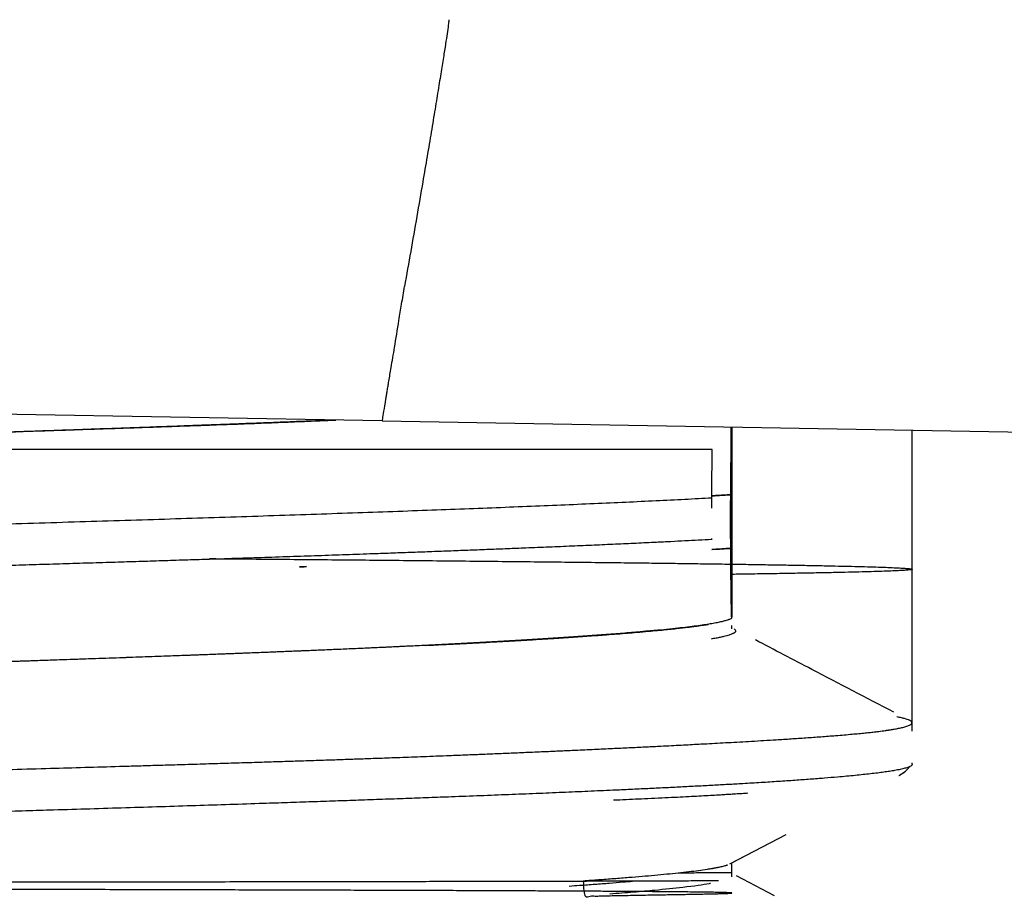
# Model space of a CAD drawing. Header units: millimetres. Extents: x 8 to 730, y 12 to 365.
# Tile 8 of 48: x 58.16 to 65.46, y 307.51 to 314.02. Entities that reach past the tile are written whole.
import ezdxf

# ---------------------------------------------------------------- set-up
doc = ezdxf.new("R2010")
doc.units = ezdxf.units.MM

msp = doc.modelspace()

# ---------------------------------------------------------------- linework, layer by layer
at = {"color": 7, "linetype": 'Continuous', "lineweight": 30}
for p, q in [((60.8457, 311.0434), (54.1319, 311.1606)), ((60.8457, 311.0434), (68.6403, 310.9073)), ((63.4381, 310.9981), (63.4381, 309.5894)), ((63.4381, 310.998), (63.4381, 309.5894)), ((64.7763, 309.9433), (64.7763, 310.9748)), ((63.2918, 310.8323), (63.292, 310.8323)), ((63.2896, 310.3975), (63.2896, 310.4709)), ((63.2896, 310.1637), (63.2896, 310.1715)), ((63.2897, 310.1604), (63.2896, 310.1638)), ((60.2825, 309.9631), (60.2313, 309.9614)), ((64.7763, 308.7436), (64.7763, 309.9433)), ((63.4344, 309.6731), (63.4343, 309.6747)), ((63.4222, 309.5741), (63.4373, 309.582)), ((63.4222, 309.5741), (63.4374, 309.582)), ((63.4381, 309.5015), (63.4381, 309.5253)), ((63.4381, 309.5015), (63.4381, 309.5253)), ((63.4381, 309.5095), (63.441, 309.5085)), ((64.7763, 308.4978), (64.7763, 308.5087)), ((64.7454, 308.4738), (64.7607, 308.4818)), ((64.6758, 308.4134), (64.678, 308.4145)), ((64.6758, 308.4134), (64.678, 308.4145)), ((63.4225, 307.7601), (63.8406, 307.9781)), ((63.4327, 307.7654), (63.8406, 307.9781)), ((63.4381, 307.7511), (63.4381, 307.7682)), ((63.4381, 307.6639), (63.4381, 307.7682)), ((63.3969, 307.7506), (63.4051, 307.7507)), ((63.7546, 307.5224), (63.4723, 307.6696))]:
    msp.add_line(p, q, dxfattribs=at)
for points, knots in [([(61.3381, 314.0174), (61.3386, 314.0171), (61.3395, 314.0165), (61.3373, 313.9933), (61.3299, 313.9399), (61.3182, 313.8617), (61.3036, 313.7676), (61.2851, 313.6507), (61.2629, 313.5132), (61.2374, 313.3577), (61.2091, 313.1874), (61.1785, 313.006), (61.1428, 312.7964), (61.1019, 312.5595), (61.0564, 312.2993), (61.026, 312.1266), (61.0108, 312.0407)], [0, 0, 0, 0, 0.08058, 0.16188, 0.244358, 0.307209, 0.370896, 0.435258, 0.499998, 0.564739, 0.629102, 0.692789, 0.755642, 0.838121, 0.919421, 1, 1, 1, 1]), ([(60.8457, 311.0434), (60.8463, 311.0467), (60.8475, 311.0536), (60.8569, 311.1097), (60.8681, 311.1779), (60.8776, 311.2352), (60.8827, 311.2667), (60.8883, 311.3005), (60.8975, 311.3558), (60.9131, 311.4476), (60.9381, 311.5969), (60.9644, 311.7579), (60.9895, 311.9117), (61.0035, 311.9966), (61.0108, 312.0407)], [0, 0, 0, 0, 0.117826, 0.240275, 0.367426, 0.40001, 0.432895, 0.466082, 0.499572, 0.586523, 0.698883, 0.836617, 0.915127, 1, 1, 1, 1]), ([(54.1788, 310.8323), (54.2189, 310.8337), (54.3266, 310.8372), (54.4991, 310.8429), (54.6933, 310.8494), (54.8847, 310.8557), (55.0724, 310.8619), (55.2559, 310.868), (55.4288, 310.8737), (55.591, 310.8791), (55.7403, 310.8841), (55.8769, 310.8887), (56.0014, 310.8928), (56.1164, 310.8967), (56.2221, 310.9003), (56.3186, 310.9035), (56.4087, 310.9065), (56.4917, 310.9093), (56.567, 310.9119), (56.6253, 310.9138), (56.6689, 310.9153), (56.6934, 310.9161), (56.7078, 310.9166), (56.7139, 310.9168), (56.7197, 310.917), (56.7252, 310.9172), (56.7305, 310.9174), (56.7356, 310.9175), (56.7787, 310.919), (56.8635, 310.9218), (56.9934, 310.9261), (57.134, 310.9308), (57.2849, 310.9358), (57.4449, 310.9411), (57.6136, 310.9467), (57.7906, 310.9526), (57.9765, 310.9589), (58.1569, 310.965), (58.3308, 310.971), (58.497, 310.9767), (58.6679, 310.9827), (58.8431, 310.9888), (59.0287, 310.9954), (59.2243, 311.0025), (59.3772, 311.0081), (59.4813, 311.012), (59.5359, 311.014), (59.5907, 311.016), (59.6458, 311.0181), (59.701, 311.0202), (59.808, 311.0243), (59.9631, 311.0302), (60.161, 311.0381), (60.3248, 311.0447), (60.4209, 311.0487), (60.4559, 311.0502)], [0, 0, 0, 0, 0.0175246, 0.0470686, 0.075371, 0.102432, 0.1307652, 0.1575961, 0.1829249, 0.2067515, 0.229076, 0.2488317, 0.2672404, 0.284302, 0.3000164, 0.3143837, 0.327404, 0.3403873, 0.3516808, 0.3612844, 0.3666971, 0.3713737, 0.3723224, 0.373234, 0.3741085, 0.3749459, 0.3757462, 0.3765094, 0.3772355, 0.395259, 0.4149907, 0.4364304, 0.4595782, 0.4844341, 0.5105087, 0.5382309, 0.5676008, 0.5986182, 0.6246186, 0.6516734, 0.6797827, 0.7089465, 0.7391648, 0.7736225, 0.8093562, 0.8189261, 0.8285835, 0.8383285, 0.848161, 0.858081, 0.8680886, 0.9061475, 0.9432318, 0.9793413, 1, 1, 1, 1]), ([(54.2021, 310.8323), (54.2182, 310.8329), (54.319, 310.8362), (54.5053, 310.8425), (54.7609, 310.8511), (55.0167, 310.8598), (55.2516, 310.8678), (55.4656, 310.875), (55.6588, 310.8816), (55.8515, 310.8881), (56.0413, 310.8944), (56.228, 310.9006), (56.4117, 310.9067), (56.5946, 310.9128), (56.798, 310.9195), (57.0211, 310.9269), (57.2634, 310.9349), (57.5039, 310.9428), (57.7425, 310.9507), (57.979, 310.9585), (58.194, 310.9656), (58.388, 310.9721), (58.5618, 310.978), (58.7337, 310.9838), (58.9017, 310.9895), (59.0655, 310.9951), (59.2254, 311.0007), (59.3832, 311.0062), (59.5572, 311.0124), (59.7462, 311.0193), (59.9489, 311.0269), (60.1476, 311.0347), (60.3318, 311.0422), (60.4476, 311.0472), (60.5002, 311.0494)], [0, 0, 0, 0, 0.006978, 0.04384, 0.080965, 0.118098, 0.155223, 0.183449, 0.211675, 0.239953, 0.268231, 0.295471, 0.32271, 0.349996, 0.377282, 0.414148, 0.451022, 0.487888, 0.525018, 0.562155, 0.599285, 0.627515, 0.655745, 0.684028, 0.71231, 0.739545, 0.76678, 0.794062, 0.821344, 0.858204, 0.895072, 0.931933, 0.969057, 1, 1, 1, 1]), ([(63.4303, 310.4968), (63.4305, 310.5325), (63.4309, 310.6033), (63.4315, 310.7014), (63.4321, 310.7922), (63.4326, 310.8653), (63.4331, 310.9232), (63.4334, 310.9644), (63.4336, 310.9884), (63.4337, 310.9982)], [0, 0, 0, 0, 0.18288, 0.362533, 0.538998, 0.712318, 0.819673, 0.925815, 1, 1, 1, 1]), ([(63.4304, 310.5816), (63.4305, 310.5888), (63.4307, 310.6311), (63.4313, 310.7025), (63.4319, 310.7766), (63.4324, 310.8283), (63.4327, 310.8612), (63.433, 310.8928), (63.4333, 310.9234), (63.4335, 310.9526), (63.4337, 310.978), (63.4339, 310.9924), (63.4339, 310.9982)], [0, 0, 0, 0, 0.0432, 0.256043, 0.465391, 0.546756, 0.627661, 0.708128, 0.788183, 0.86785, 0.94715, 1, 1, 1, 1]), ([(63.4303, 310.4968), (63.4305, 310.5373), (63.431, 310.6174), (63.4317, 310.7271), (63.4322, 310.8101), (63.4327, 310.8704), (63.433, 310.9077), (63.4331, 310.9297), (63.4332, 310.9385)], [0, 0, 0, 0, 0.243074, 0.480893, 0.713524, 0.821416, 0.92818, 1, 1, 1, 1]), ([(63.2918, 310.8323), (63.2412, 310.8323), (63.1403, 310.8323), (62.9773, 310.8323), (62.8063, 310.8323), (62.6265, 310.8323), (62.4391, 310.8323), (62.2443, 310.8323), (62.0423, 310.8323), (61.832, 310.8323), (61.6122, 310.8323), (61.3839, 310.8323), (61.1475, 310.8323), (60.905, 310.8323), (60.6563, 310.8323), (60.4029, 310.8323), (60.145, 310.8323), (59.8828, 310.8323), (59.6145, 310.8323), (59.3389, 310.8323), (59.0562, 310.8323), (58.7666, 310.8323), (58.4722, 310.8323), (58.1731, 310.8323), (57.8716, 310.8323), (57.5686, 310.8323), (57.2647, 310.8323), (56.9581, 310.8323), (56.6453, 310.8323), (56.3273, 310.8323), (56.005, 310.8323), (55.6829, 310.8323), (55.3611, 310.8323), (55.0415, 310.8323), (54.7241, 310.8323), (54.409, 310.8323), (54.094, 310.8323), (53.8847, 310.8323), (53.78, 310.8323)], [0, 0, 0, 0, 0.028186, 0.056263, 0.084262, 0.112212, 0.140146, 0.167596, 0.19509, 0.222657, 0.250326, 0.278498, 0.306523, 0.334432, 0.362257, 0.390029, 0.417285, 0.444551, 0.471858, 0.499235, 0.52715, 0.555058, 0.582992, 0.610983, 0.639037, 0.666542, 0.694014, 0.721485, 0.748984, 0.777489, 0.805815, 0.833997, 0.862068, 0.890065, 0.917523, 0.944976, 0.972457, 1, 1, 1, 1]), ([(63.2896, 310.4709), (63.2898, 310.5042), (63.2902, 310.5701), (63.2907, 310.6631), (63.2913, 310.751), (63.2916, 310.8054), (63.2918, 310.8323)], [0, 0, 0, 0, 0.256864, 0.509129, 0.756828, 1, 1, 1, 1]), ([(63.2896, 310.4709), (63.2234, 310.4674), (63.0908, 310.4604), (62.8772, 310.4498), (62.6531, 310.4393), (62.4177, 310.4287), (62.1732, 310.4182), (61.92, 310.4078), (61.6586, 310.3974), (61.3879, 310.3871), (61.1065, 310.3766), (60.8146, 310.3661), (60.5123, 310.3556), (60.2019, 310.345), (59.8837, 310.3344), (59.5601, 310.3239), (59.2317, 310.3135), (58.899, 310.3031), (58.5605, 310.2927), (58.2146, 310.2823), (57.8615, 310.2717), (57.5016, 310.2612), (57.1376, 310.2506), (56.7699, 310.24), (56.4012, 310.2295), (56.032, 310.219), (55.6629, 310.2087), (55.2924, 310.198), (54.9171, 310.1886), (54.5441, 310.1738), (54.1489, 310.1791), (53.8272, 310.1093), (53.3933, 310.263), (53.3988, 310.099), (53.3996, 310.0726)], [0, 0, 0, 0, 0.0322812, 0.0645624, 0.0968436, 0.1291248, 0.161406, 0.1931109, 0.2248157, 0.2565205, 0.2882254, 0.3205066, 0.3527879, 0.3850691, 0.4173504, 0.4496316, 0.4813365, 0.5130414, 0.5447462, 0.5764511, 0.6087324, 0.6410137, 0.673295, 0.7055763, 0.7378576, 0.7695625, 0.8012674, 0.8329723, 0.8646773, 0.8969586, 0.9292399, 0.9615212, 0.9938026, 1, 1, 1, 1]), ([(63.2891, 310.4877), (63.2958, 310.4881), (63.3243, 310.4897), (63.3714, 310.4924), (63.4111, 310.4949), (63.4299, 310.496)], [0, 0, 0, 0, 0.137089, 0.5904573, 1, 1, 1, 1]), ([(63.43, 310.4961), (63.4118, 310.495), (63.3743, 310.4927), (63.3273, 310.4899), (63.2981, 310.4883), (63.2893, 310.4878)], [0, 0, 0, 0, 0.394542, 0.816481, 1, 1, 1, 1]), ([(63.2894, 310.488), (63.3042, 310.4888), (63.3364, 310.4907), (63.3832, 310.4934), (63.415, 310.4953), (63.43, 310.4962)], [0, 0, 0, 0, 0.30911, 0.672306, 1, 1, 1, 1]), ([(63.4277, 310.1682), (63.4277, 310.1754), (63.4275, 310.1911), (63.4279, 310.2218), (63.4283, 310.2521), (63.4284, 310.2765), (63.4284, 310.3003), (63.4282, 310.3307), (63.428, 310.3561), (63.4278, 310.373), (63.4277, 310.3825), (63.4277, 310.3919), (63.4276, 310.4012), (63.4277, 310.4104), (63.4277, 310.4193), (63.4278, 310.4299), (63.4285, 310.4433), (63.4294, 310.4603), (63.4299, 310.4798), (63.4299, 310.4903), (63.43, 310.4961)], [0, 0, 0, 0, 0.076682, 0.165355, 0.24348, 0.280192, 0.31628, 0.387154, 0.465387, 0.489733, 0.515067, 0.54144, 0.568895, 0.597462, 0.627169, 0.658032, 0.709475, 0.784468, 0.881916, 1, 1, 1, 1]), ([(63.4303, 310.0976), (63.4302, 310.1005), (63.4302, 310.1062), (63.4301, 310.1169), (63.4301, 310.1291), (63.43, 310.1428), (63.43, 310.1614), (63.4299, 310.1858), (63.4299, 310.2189), (63.4299, 310.2556), (63.4299, 310.2939), (63.4299, 310.3317), (63.4299, 310.3604), (63.4299, 310.3821), (63.4299, 310.3986), (63.43, 310.4146), (63.43, 310.4401), (63.4301, 310.4712), (63.4302, 310.4879), (63.4303, 310.4968)], [0, 0, 0, 0, 0.055063, 0.107396, 0.157193, 0.20468, 0.250116, 0.323354, 0.386795, 0.444196, 0.500536, 0.553747, 0.610538, 0.641749, 0.675377, 0.711754, 0.751143, 0.866908, 1, 1, 1, 1]), ([(63.4303, 310.0976), (63.4302, 310.0997), (63.4302, 310.1037), (63.4302, 310.1109), (63.4301, 310.1188), (63.4301, 310.1275), (63.4301, 310.137), (63.43, 310.1473), (63.43, 310.1631), (63.4299, 310.1858), (63.4299, 310.2189), (63.4299, 310.2498), (63.4299, 310.2752), (63.4299, 310.3002), (63.4299, 310.3317), (63.4299, 310.3591), (63.4299, 310.3786), (63.4299, 310.3918), (63.43, 310.4048), (63.43, 310.4176), (63.43, 310.4357), (63.4301, 310.4572), (63.4302, 310.4796), (63.4302, 310.4909), (63.4303, 310.4968)], [0, 0, 0, 0, 0.0396049, 0.0777917, 0.1146265, 0.1501832, 0.1845436, 0.2177988, 0.2500488, 0.323261, 0.3866793, 0.4440595, 0.4720995, 0.500546, 0.5537378, 0.6105087, 0.6352927, 0.6615746, 0.6895367, 0.7193306, 0.7510816, 0.8265346, 0.9091891, 1, 1, 1, 1]), ([(63.2896, 310.1638), (63.257, 310.162), (63.1918, 310.1585), (63.0901, 310.1532), (62.9858, 310.1479), (62.8662, 310.1421), (62.7301, 310.1356), (62.5763, 310.1285), (62.4173, 310.1214), (62.2531, 310.1144), (62.084, 310.1073), (61.9242, 310.1008), (61.7751, 310.0948), (61.6377, 310.0894), (61.4978, 310.084), (61.3566, 310.0787), (61.2145, 310.0733), (61.0713, 310.0681), (60.9259, 310.0628), (60.7613, 310.0569), (60.5765, 310.0504), (60.3706, 310.0433), (60.1609, 310.0362), (59.9472, 310.0291), (59.7298, 310.0221), (59.527, 310.0156), (59.3397, 310.0096), (59.1687, 310.0042), (58.9959, 309.9988), (58.8149, 309.9932), (58.6256, 309.9874), (58.4278, 309.9814), (58.2282, 309.9753), (58.0032, 309.9686), (57.7523, 309.9611), (57.475, 309.953), (57.1945, 309.9448), (56.9112, 309.9367), (56.6251, 309.9286), (56.3602, 309.9211), (56.1172, 309.9142), (55.8964, 309.908), (55.6747, 309.9018), (55.455, 309.8956), (55.2375, 309.8895), (55.0223, 309.8834), (54.8067, 309.8774), (54.5654, 309.8707), (54.2988, 309.8632), (54.0069, 309.8551), (53.7146, 309.8469), (53.4221, 309.8388), (53.1296, 309.8307), (52.8614, 309.8232), (52.6174, 309.8163), (52.3973, 309.8101), (52.178, 309.8038), (51.9622, 309.7977), (51.7502, 309.7915), (51.5418, 309.7855), (51.3345, 309.7795), (51.1043, 309.7727), (50.8519, 309.7653), (50.5784, 309.7572), (50.3072, 309.749), (50.0386, 309.7409), (49.7727, 309.7328), (49.5315, 309.7253), (49.3141, 309.7184), (49.1195, 309.7121), (48.9273, 309.7059), (48.7398, 309.6997), (48.5571, 309.6936), (48.379, 309.6876), (48.2035, 309.6815), (48.0102, 309.6748), (47.8007, 309.6674), (47.5764, 309.6593), (47.3569, 309.6512), (47.1424, 309.643), (46.9332, 309.6349), (46.7461, 309.6273), (46.5798, 309.6205), (46.4328, 309.6142), (46.2893, 309.608), (46.1512, 309.6018), (46.0185, 309.5957), (45.8909, 309.5896), (45.7669, 309.5836), (45.6324, 309.5769), (45.4893, 309.5695), (45.3395, 309.5614), (45.1965, 309.5533), (45.0604, 309.5451), (44.9314, 309.537), (44.8196, 309.5294), (44.7231, 309.5225), (44.6402, 309.5163), (44.5618, 309.51), (44.4887, 309.5038), (44.4209, 309.4977), (44.3581, 309.4917), (44.2997, 309.4857), (44.2454, 309.4796), (44.1954, 309.4736), (44.1497, 309.4676), (44.1084, 309.4616), (44.0713, 309.4555), (44.0386, 309.4494), (44.0103, 309.4432), (43.9867, 309.437), (43.9678, 309.4308), (43.9536, 309.4246), (43.9443, 309.4183), (43.9399, 309.4132), (43.9403, 309.4101), (43.9404, 309.4092)], [0, 0, 0, 0, 0.0069573, 0.0139146, 0.020881, 0.0278475, 0.0372296, 0.0466132, 0.0559954, 0.0654282, 0.0748625, 0.0842954, 0.0914432, 0.098591, 0.1057487, 0.1129063, 0.1198636, 0.126821, 0.1337874, 0.1407538, 0.150136, 0.1595195, 0.1689017, 0.1783346, 0.1877688, 0.1972017, 0.2043495, 0.2114973, 0.218655, 0.2258127, 0.2337725, 0.2417324, 0.2497059, 0.2576794, 0.2684524, 0.2792276, 0.2900006, 0.3008507, 0.3117029, 0.3225529, 0.3308022, 0.3390515, 0.347316, 0.3555805, 0.3635404, 0.3715002, 0.3794737, 0.3874473, 0.3982203, 0.4089955, 0.4197685, 0.4306186, 0.4414708, 0.4523208, 0.4605701, 0.4688194, 0.4770839, 0.4853485, 0.4933083, 0.5012682, 0.5092417, 0.5172152, 0.5279883, 0.5387634, 0.5495365, 0.5603866, 0.5712388, 0.5820888, 0.5903381, 0.5985874, 0.606852, 0.6151165, 0.6230763, 0.6310362, 0.6390097, 0.6469833, 0.6577563, 0.6685315, 0.6793046, 0.6901546, 0.7010068, 0.7118569, 0.7201062, 0.7283555, 0.73662, 0.7448846, 0.7528444, 0.7608043, 0.7687778, 0.7767514, 0.7875244, 0.7982996, 0.8090727, 0.8199227, 0.830775, 0.841625, 0.8498743, 0.8581236, 0.8663882, 0.8746527, 0.8826126, 0.8905724, 0.898546, 0.9065195, 0.9145346, 0.9225497, 0.9305787, 0.9386077, 0.9467969, 0.954986, 0.9631901, 0.9713941, 0.9796434, 0.9878928, 0.9961573, 1, 1, 1, 1]), ([(63.43, 310.0982), (63.4215, 310.0977), (63.4024, 310.0965), (63.3702, 310.0945), (63.3321, 310.0922), (63.3043, 310.0905), (63.2897, 310.0897)], [0, 0, 0, 0, 0.18645, 0.417995, 0.694632, 1, 1, 1, 1]), ([(63.2901, 310.0899), (63.2908, 310.09), (63.3162, 310.0915), (63.363, 310.0942), (63.4082, 310.097), (63.43, 310.0983)], [0, 0, 0, 0, 0.012617, 0.526083, 1, 1, 1, 1]), ([(63.43, 310.0982), (63.4215, 310.0977), (63.4024, 310.0965), (63.3702, 310.0945), (63.3322, 310.0922), (63.3046, 310.0905), (63.2901, 310.0897)], [0, 0, 0, 0, 0.186981, 0.419183, 0.696607, 1, 1, 1, 1]), ([(63.4344, 309.6692), (63.4344, 309.6693), (63.4343, 309.675), (63.434, 309.6956), (63.4333, 309.7338), (63.4324, 309.7894), (63.4316, 309.8535), (63.431, 309.9263), (63.4305, 310.0073), (63.4302, 310.0677), (63.43, 310.0982)], [0, 0, 0, 0, 0.001065, 0.069574, 0.219522, 0.371091, 0.524619, 0.680422, 0.838794, 1, 1, 1, 1]), ([(63.4373, 309.5821), (63.4372, 309.582), (63.4371, 309.5818), (63.4369, 309.5827), (63.4366, 309.586), (63.4361, 309.5944), (63.4356, 309.6103), (63.4351, 309.6311), (63.4346, 309.6562), (63.4342, 309.6859), (63.4336, 309.7248), (63.433, 309.7754), (63.4323, 309.8412), (63.4317, 309.917), (63.431, 310.002), (63.4305, 310.066), (63.4303, 310.0983)], [0, 0, 0, 0, 0.005817, 0.042569, 0.081589, 0.158418, 0.234903, 0.303324, 0.37193, 0.440739, 0.50629, 0.601308, 0.69815, 0.796855, 0.89746, 1, 1, 1, 1]), ([(63.4341, 309.6894), (63.4341, 309.6907), (63.434, 309.7001), (63.4336, 309.7277), (63.433, 309.7752), (63.4323, 309.841), (63.4317, 309.9166), (63.431, 310.0014), (63.4305, 310.0654), (63.4303, 310.0976)], [0, 0, 0, 0, 0.016496, 0.111248, 0.282771, 0.457338, 0.635021, 0.815887, 1, 1, 1, 1]), ([(59.5631, 310.0224), (59.606, 310.0221), (59.7339, 310.021), (59.9436, 310.0191), (60.1936, 310.0169), (60.4427, 310.0147), (60.6922, 310.0124), (60.9415, 310.01), (61.1899, 310.0076), (61.4356, 310.0052), (61.6779, 310.0027), (61.9148, 310.0003), (62.1457, 309.9978), (62.3703, 309.9953), (62.5891, 309.9927), (62.7908, 309.9903), (62.9759, 309.9879), (63.1454, 309.9857), (63.3091, 309.9834), (63.4665, 309.9812), (63.6172, 309.9789), (63.758, 309.9766), (63.889, 309.9743), (64.0104, 309.9721), (64.1243, 309.9698), (64.2304, 309.9675), (64.3303, 309.9652), (64.4229, 309.9628), (64.5072, 309.9603), (64.5809, 309.9578), (64.6437, 309.9552), (64.695, 309.9527), (64.7337, 309.9502), (64.7602, 309.9477), (64.7749, 309.9452), (64.778, 309.9427), (64.7692, 309.9402), (64.7485, 309.9377), (64.7164, 309.9352), (64.6733, 309.9328), (64.6186, 309.9303), (64.5519, 309.9278), (64.473, 309.9254), (64.3817, 309.9228), (64.2779, 309.9203), (64.1614, 309.9178), (64.032, 309.9152), (63.8897, 309.9126), (63.7341, 309.91), (63.5835, 309.9076), (63.4805, 309.9061), (63.4381, 309.9055)], [0, 0, 0, 0, 0.009125, 0.027191, 0.045567, 0.064251, 0.083244, 0.102901, 0.122877, 0.143174, 0.163792, 0.18473, 0.205606, 0.226791, 0.248285, 0.270088, 0.288831, 0.307796, 0.326983, 0.346393, 0.366025, 0.38588, 0.404805, 0.423927, 0.443247, 0.462764, 0.48248, 0.503606, 0.524955, 0.546527, 0.568321, 0.590338, 0.612577, 0.633749, 0.655119, 0.676687, 0.698452, 0.720416, 0.741397, 0.762555, 0.783891, 0.805405, 0.827095, 0.848963, 0.871009, 0.893232, 0.915632, 0.93821, 0.960965, 0.983897, 1, 1, 1, 1]), ([(60.2313, 309.9614), (60.2374, 309.9616), (60.2546, 309.9622), (60.2716, 309.9627), (60.2825, 309.963)], [0, 0, 0, 0, 0.355019, 1, 1, 1, 1]), ([(63.4149, 309.5707), (63.4148, 309.5707), (63.4102, 309.5684), (63.3959, 309.5637), (63.3708, 309.5566), (63.3388, 309.5493), (63.3005, 309.5419), (63.2559, 309.5344), (63.2037, 309.5267), (63.1434, 309.5186), (63.0748, 309.5104), (62.9974, 309.5018), (62.931, 309.4951), (62.8809, 309.4903), (62.8507, 309.4875), (62.8195, 309.4846), (62.7888, 309.4819), (62.727, 309.4764), (62.63, 309.4684), (62.4936, 309.4579), (62.3529, 309.4478), (62.2093, 309.4381), (62.0574, 309.4284), (61.8965, 309.4186), (61.7265, 309.4087), (61.5475, 309.3988), (61.3607, 309.3889), (61.1663, 309.379), (61.0224, 309.3719), (60.9384, 309.3679), (60.9189, 309.3669), (60.9045, 309.3662), (60.8916, 309.3656), (60.8641, 309.3643), (60.8222, 309.3624), (60.7641, 309.3597), (60.6978, 309.3567), (60.6206, 309.3533), (60.5312, 309.3494), (60.4343, 309.3453), (60.3297, 309.3409), (60.2174, 309.3362), (60.0962, 309.3313), (59.9658, 309.3261), (59.8268, 309.3207), (59.6791, 309.315), (59.5226, 309.3091), (59.3561, 309.3029), (59.1794, 309.2964), (58.9923, 309.2897), (58.7945, 309.2827), (58.5857, 309.2754), (58.4081, 309.2693), (58.2653, 309.2644), (58.1655, 309.261), (58.0714, 309.2579), (57.984, 309.255), (57.8993, 309.2521), (57.8151, 309.2493), (57.6798, 309.2449), (57.4942, 309.2387), (57.259, 309.231), (57.0285, 309.2235), (56.803, 309.2162), (56.583, 309.2091), (56.3686, 309.2022), (56.1535, 309.1952), (55.9384, 309.1883), (55.7238, 309.1814), (55.5172, 309.1747), (55.3186, 309.1682), (55.1337, 309.1621), (54.962, 309.1565), (54.7948, 309.1509), (54.6221, 309.1452), (54.4399, 309.1392), (54.2527, 309.1331), (54.0608, 309.1268), (53.8575, 309.1202), (53.7063, 309.1153), (53.6208, 309.1125), (53.6089, 309.1121)], [0, 0, 0, 0, 0.0002778, 0.016051, 0.0323052, 0.0490403, 0.0652596, 0.0819065, 0.0989809, 0.1164828, 0.1344123, 0.1527288, 0.171471, 0.1774495, 0.1834701, 0.1895327, 0.1956374, 0.2009294, 0.2238546, 0.2467799, 0.2672491, 0.2877184, 0.3081876, 0.3286569, 0.3494983, 0.3703397, 0.3911812, 0.4120226, 0.4328641, 0.43574, 0.4375229, 0.4387774, 0.4400719, 0.4414066, 0.4470381, 0.4525892, 0.4586336, 0.4664726, 0.4750109, 0.4842483, 0.4938962, 0.5042045, 0.5151733, 0.5268025, 0.5390922, 0.5518053, 0.5651554, 0.5791427, 0.5937669, 0.6090283, 0.6249266, 0.6414621, 0.6586345, 0.666552, 0.674598, 0.6816641, 0.6881371, 0.69455, 0.7009028, 0.7071953, 0.7250578, 0.7424169, 0.7592728, 0.7756254, 0.7914746, 0.8068206, 0.8216632, 0.8374087, 0.8525452, 0.8670727, 0.8809913, 0.8943008, 0.9058719, 0.9169397, 0.9292787, 0.9419749, 0.9550039, 0.9683658, 0.9820605, 0.997509, 1, 1, 1, 1]), ([(61.1697, 309.3792), (61.1819, 309.3798), (61.2191, 309.3816), (61.2643, 309.3838), (61.3059, 309.3859), (61.3321, 309.3872), (61.3587, 309.3885), (61.3859, 309.3899), (61.4137, 309.3913), (61.442, 309.3927), (61.4699, 309.3942), (61.5333, 309.3974), (61.6297, 309.4025), (61.7557, 309.4095), (61.8749, 309.4163), (61.9896, 309.4232), (62.1133, 309.4309), (62.2448, 309.4395), (62.3808, 309.4489), (62.4945, 309.4572), (62.5887, 309.4644), (62.6625, 309.4703), (62.7111, 309.4743), (62.7369, 309.4765), (62.744, 309.4771), (62.751, 309.4778), (62.758, 309.4784), (62.765, 309.479), (62.7719, 309.4796), (62.8017, 309.4822), (62.8515, 309.4867), (62.917, 309.4929), (62.9753, 309.4988), (63.0269, 309.5042), (63.0724, 309.5093), (63.1122, 309.5141), (63.1473, 309.5184), (63.178, 309.5225), (63.2046, 309.5262), (63.2252, 309.5292), (63.2409, 309.5316), (63.2521, 309.5334), (63.2596, 309.5346), (63.2633, 309.5352), (63.2639, 309.5353)], [0, 0, 0, 0, 0.0115703, 0.0352618, 0.0435391, 0.0520445, 0.0607782, 0.0697405, 0.0789316, 0.0883516, 0.0980007, 0.107089, 0.1525045, 0.1974733, 0.2412912, 0.2839415, 0.3282088, 0.3873419, 0.4464889, 0.5056229, 0.5446315, 0.5836138, 0.6178902, 0.6217356, 0.6255807, 0.6294253, 0.6332695, 0.6371133, 0.6409566, 0.6447994, 0.6869897, 0.7268298, 0.7643231, 0.7994754, 0.832294, 0.8627878, 0.8909667, 0.9174998, 0.9416152, 0.9633245, 0.9763402, 0.9883161, 0.9979971, 1, 1, 1, 1]), ([(63.4149, 309.5707), (63.4168, 309.5716), (63.4196, 309.5727), (63.4216, 309.5738), (63.4222, 309.5742)], [0, 0, 0, 0, 0.709229, 1, 1, 1, 1]), ([(62.8091, 309.4862), (62.8092, 309.4862), (62.8092, 309.4862), (62.8092, 309.4861), (62.8092, 309.4861), (62.8092, 309.486), (62.8092, 309.4859), (62.8091, 309.4858), (62.809, 309.4857), (62.8079, 309.4848), (62.805, 309.4842), (62.7993, 309.4831), (62.7911, 309.4821), (62.7847, 309.4815), (62.7812, 309.4812)], [0, 0, 0, 0, 0.000725, 0.001662, 0.002105, 0.002557, 0.003559, 0.00479, 0.008158, 0.019107, 0.123252, 0.325704, 0.626772, 1, 1, 1, 1]), ([(63.454, 309.502), (63.457, 309.4998), (63.4629, 309.4957), (63.4665, 309.4897), (63.4667, 309.4852), (63.4657, 309.4824), (63.4651, 309.4812), (63.4645, 309.4803), (63.464, 309.4794), (63.4633, 309.4785), (63.4619, 309.4769), (63.4595, 309.4746), (63.4553, 309.4714), (63.4494, 309.4678), (63.4413, 309.4639), (63.4307, 309.4596), (63.4171, 309.4548), (63.3998, 309.4497), (63.3785, 309.4442), (63.3523, 309.4384), (63.3211, 309.4321), (63.2963, 309.4278), (63.2835, 309.4256)], [0, 0, 0, 0, 0.086972, 0.166242, 0.244117, 0.264283, 0.279188, 0.289962, 0.301377, 0.313432, 0.326127, 0.363289, 0.405047, 0.451402, 0.502353, 0.559083, 0.620599, 0.686903, 0.757995, 0.833874, 0.914542, 1, 1, 1, 1]), ([(61.1697, 309.3792), (61.1488, 309.3782), (61.0854, 309.375), (61.0086, 309.3713), (60.9449, 309.3682), (60.9201, 309.367), (60.9016, 309.3661), (60.8856, 309.3653), (60.869, 309.3646), (60.8374, 309.3631), (60.7885, 309.3608), (60.7198, 309.3577), (60.6437, 309.3543), (60.5599, 309.3507), (60.4682, 309.3467), (60.3705, 309.3426), (60.2668, 309.3383), (60.1573, 309.3338), (60.0399, 309.3291), (59.9143, 309.3241), (59.7774, 309.3188), (59.6286, 309.3131), (59.4671, 309.307), (59.2954, 309.3006), (59.1133, 309.294), (58.9203, 309.2871), (58.725, 309.2802), (58.5282, 309.2734), (58.3306, 309.2666), (58.1828, 309.2616), (58.0887, 309.2585), (58.0515, 309.2572), (58.0145, 309.256), (57.9775, 309.2547), (57.9406, 309.2535), (57.8588, 309.2508), (57.7064, 309.2457), (57.4839, 309.2384), (57.2383, 309.2304), (56.9979, 309.2225), (56.7632, 309.2149), (56.5356, 309.2076), (56.3156, 309.2005), (56.1032, 309.1936), (55.8973, 309.187), (55.6969, 309.1805), (55.5022, 309.1742), (55.3134, 309.168), (55.1322, 309.1621), (54.9582, 309.1564), (54.7825, 309.1505), (54.6008, 309.1445), (54.4054, 309.1381), (54.2722, 309.1337), (54.2028, 309.1314)], [0, 0, 0, 0, 0.012116, 0.0367, 0.043139, 0.047581, 0.050399, 0.053328, 0.056366, 0.059515, 0.070639, 0.082951, 0.096451, 0.111139, 0.127016, 0.14408, 0.161258, 0.179491, 0.198781, 0.219127, 0.24053, 0.264383, 0.289424, 0.315654, 0.343071, 0.371677, 0.40147, 0.428672, 0.456793, 0.485834, 0.491052, 0.49623, 0.501387, 0.506523, 0.511639, 0.516733, 0.540469, 0.574577, 0.607679, 0.639777, 0.670869, 0.700956, 0.729528, 0.75713, 0.783762, 0.809424, 0.834611, 0.858788, 0.881955, 0.904113, 0.925398, 0.949132, 0.973533, 1, 1, 1, 1]), ([(64.6388, 308.8843), (64.4365, 308.9898), (64.0944, 309.1681), (63.7524, 309.3465), (63.6127, 309.4194)], [0, 0, 0, 0, 0.591592, 1, 1, 1, 1]), ([(43.9587, 307.9109), (43.961, 307.9119), (43.9659, 307.9141), (43.9752, 307.9176), (43.9866, 307.9212), (44.0007, 307.9251), (44.0176, 307.9293), (44.0379, 307.9338), (44.062, 307.9385), (44.0902, 307.9435), (44.1141, 307.9473), (44.131, 307.9498), (44.1391, 307.9511), (44.1475, 307.9523), (44.1562, 307.9535), (44.1651, 307.9547), (44.1743, 307.956), (44.1836, 307.9572), (44.2046, 307.96), (44.2405, 307.9645), (44.2942, 307.9706), (44.3527, 307.9768), (44.4128, 307.9827), (44.474, 307.9883), (44.5357, 307.9937), (44.5975, 307.9988), (44.6589, 308.0036), (44.7092, 308.0074), (44.7478, 308.0102), (44.7748, 308.0122), (44.8014, 308.014), (44.8276, 308.0159), (44.8534, 308.0176), (44.8807, 308.0195), (44.9117, 308.0215), (44.9729, 308.0255), (45.0652, 308.0312), (45.1981, 308.0391), (45.345, 308.0473), (45.5071, 308.0559), (45.6694, 308.064), (45.831, 308.0717), (45.989, 308.079), (46.1508, 308.0862), (46.3182, 308.0935), (46.4947, 308.101), (46.6561, 308.1077), (46.7993, 308.1136), (46.9217, 308.1186), (47.048, 308.1237), (47.178, 308.1288), (47.312, 308.1341), (47.448, 308.1394), (47.6211, 308.1461), (47.8319, 308.154), (48.0839, 308.1633), (48.3261, 308.1721), (48.5574, 308.1803), (48.7229, 308.1861), (48.8309, 308.1898), (48.8806, 308.1915), (48.9276, 308.1931), (48.976, 308.1948), (49.0257, 308.1964), (49.1071, 308.1992), (49.223, 308.203), (49.377, 308.208), (49.5415, 308.2132), (49.7176, 308.2187), (49.9056, 308.2245), (50.0973, 308.2303), (50.2325, 308.2343), (50.3059, 308.2365), (50.3224, 308.237), (50.3384, 308.2375), (50.3544, 308.2379), (50.3707, 308.2384), (50.4271, 308.2401), (50.5268, 308.243), (50.6727, 308.2472), (50.8313, 308.2518), (51.0031, 308.2567), (51.1888, 308.2619), (51.3847, 308.2674), (51.591, 308.2731), (51.7524, 308.2775), (51.8685, 308.2807), (51.9354, 308.2825), (52.0051, 308.2844), (52.0735, 308.2863), (52.1406, 308.2881), (52.2346, 308.2907), (52.3536, 308.2939), (52.5037, 308.298), (52.6532, 308.302), (52.8009, 308.306), (52.9241, 308.3094), (53.0248, 308.3121), (53.1048, 308.3143), (53.1798, 308.3163), (53.2496, 308.3182), (53.3142, 308.32), (53.3738, 308.3216), (53.4281, 308.3231), (53.4848, 308.3247), (53.5492, 308.3265), (53.6266, 308.3287), (53.7149, 308.3312), (53.8141, 308.3341), (53.9242, 308.3373), (54.0452, 308.3408), (54.1742, 308.3445), (54.3107, 308.3485), (54.4543, 308.3527), (54.6075, 308.3572), (54.7702, 308.362), (54.9424, 308.3671), (55.124, 308.3724), (55.2734, 308.3769), (55.3813, 308.3801), (55.4435, 308.3819), (55.4982, 308.3835), (55.5514, 308.3851), (55.6045, 308.3867), (55.6572, 308.3883), (55.7097, 308.3898), (55.8525, 308.394), (56.0626, 308.4002), (56.3374, 308.4083), (56.585, 308.4156), (56.8257, 308.4227), (57.0594, 308.4295), (57.3015, 308.4365), (57.5563, 308.4439), (57.828, 308.4518), (58.1058, 308.4598), (58.3773, 308.4676), (58.642, 308.4753), (58.8308, 308.4808), (58.9547, 308.4844), (59.013, 308.4861), (59.0763, 308.4879), (59.1449, 308.4899), (59.2179, 308.4921), (59.2899, 308.4942), (59.3972, 308.4974), (59.5361, 308.5016), (59.7029, 308.5066), (59.8583, 308.5114), (60.0025, 308.5159), (60.1359, 308.5202), (60.2466, 308.5237), (60.337, 308.5267), (60.4092, 308.5291), (60.4767, 308.5313), (60.5398, 308.5334), (60.5985, 308.5354), (60.6527, 308.5373), (60.7067, 308.5392), (60.7642, 308.5413), (60.8289, 308.5436), (60.9005, 308.5462), (60.9788, 308.5491), (61.063, 308.5523), (61.1529, 308.5557), (61.2482, 308.5593), (61.3492, 308.5633), (61.4555, 308.5675), (61.567, 308.572), (61.6832, 308.5767), (61.804, 308.5818), (61.9078, 308.5862), (61.9941, 308.5899), (62.0608, 308.5928), (62.1243, 308.5956), (62.1838, 308.5982), (62.2398, 308.6007), (62.3246, 308.6046), (62.435, 308.6096), (62.5673, 308.6159), (62.6903, 308.6217), (62.8045, 308.6273), (62.9033, 308.6323), (62.9883, 308.6366), (63.0609, 308.6403), (63.1289, 308.6439), (63.1925, 308.6472), (63.2594, 308.6508), (63.3323, 308.6547), (63.4136, 308.6592), (63.4985, 308.664), (63.5864, 308.669), (63.6768, 308.6743), (63.7555, 308.6791), (63.8225, 308.6833), (63.8777, 308.6869), (63.933, 308.6905), (63.9883, 308.6943), (64.0433, 308.6981), (64.0991, 308.7022), (64.1542, 308.7063), (64.2128, 308.7109), (64.2715, 308.7158), (64.3291, 308.7209), (64.3803, 308.7257), (64.4258, 308.7302), (64.4659, 308.7344), (64.4999, 308.7383), (64.5286, 308.7417), (64.5528, 308.7448), (64.5702, 308.7472), (64.5821, 308.7488), (64.5893, 308.7499), (64.5962, 308.7509), (64.6027, 308.7518), (64.6089, 308.7528), (64.6174, 308.7541), (64.6288, 308.756), (64.6433, 308.7585), (64.6587, 308.7613), (64.6745, 308.7644), (64.6906, 308.7678), (64.7064, 308.7716), (64.7217, 308.7757), (64.7362, 308.7801), (64.7494, 308.785), (64.7605, 308.7902), (64.7687, 308.7959), (64.7735, 308.8018), (64.7741, 308.8081), (64.7709, 308.8131), (64.7672, 308.8163), (64.7653, 308.8178), (64.7635, 308.819), (64.7616, 308.8202), (64.7595, 308.8214), (64.7572, 308.8226), (64.7512, 308.8256), (64.7399, 308.8302), (64.72, 308.8363), (64.6959, 308.8426), (64.6736, 308.8469), (64.6613, 308.8493)], [0, 0, 0, 0, 0.003329, 0.006877, 0.010701, 0.0148, 0.019174, 0.023825, 0.02875, 0.033952, 0.039429, 0.040671, 0.041926, 0.043194, 0.044476, 0.045772, 0.04708, 0.048402, 0.049639, 0.055702, 0.06244, 0.068908, 0.075105, 0.081032, 0.086688, 0.092074, 0.097189, 0.102035, 0.104155, 0.106219, 0.108227, 0.110179, 0.112074, 0.113913, 0.116105, 0.1187, 0.126809, 0.13485, 0.144335, 0.153725, 0.163019, 0.171236, 0.179378, 0.187192, 0.195147, 0.203285, 0.211606, 0.216779, 0.222021, 0.22733, 0.232708, 0.238154, 0.243668, 0.249031, 0.25859, 0.268072, 0.277478, 0.28532, 0.293107, 0.295093, 0.296691, 0.298331, 0.300013, 0.301737, 0.303504, 0.308443, 0.313684, 0.319229, 0.325076, 0.331327, 0.33789, 0.343925, 0.344498, 0.345009, 0.345524, 0.346043, 0.346565, 0.347092, 0.351503, 0.356163, 0.361072, 0.366607, 0.372428, 0.378535, 0.384927, 0.391605, 0.393443, 0.39562, 0.397753, 0.399842, 0.401887, 0.403888, 0.408431, 0.412729, 0.417528, 0.421981, 0.426088, 0.428644, 0.431045, 0.43329, 0.435381, 0.437316, 0.439095, 0.44072, 0.442188, 0.444175, 0.446486, 0.449119, 0.452075, 0.455355, 0.458957, 0.462883, 0.466871, 0.471144, 0.475704, 0.480549, 0.48568, 0.491096, 0.496798, 0.499069, 0.500777, 0.50238, 0.503976, 0.505565, 0.507148, 0.508725, 0.510295, 0.520011, 0.527706, 0.535231, 0.542584, 0.549767, 0.556779, 0.565032, 0.573561, 0.582365, 0.591446, 0.599666, 0.6081, 0.610022, 0.611956, 0.613901, 0.616346, 0.618819, 0.621244, 0.623621, 0.629696, 0.635436, 0.640843, 0.645916, 0.650654, 0.655059, 0.657837, 0.660464, 0.662939, 0.665262, 0.667434, 0.669454, 0.671322, 0.673494, 0.675944, 0.678674, 0.681681, 0.684967, 0.688466, 0.692233, 0.696269, 0.700574, 0.705147, 0.709989, 0.715099, 0.720478, 0.723403, 0.726401, 0.729317, 0.7319, 0.734443, 0.736948, 0.743578, 0.749917, 0.755963, 0.761718, 0.76718, 0.771268, 0.775175, 0.778903, 0.78245, 0.785817, 0.790289, 0.795117, 0.800301, 0.805842, 0.811738, 0.817991, 0.821843, 0.825819, 0.829918, 0.834141, 0.838489, 0.84296, 0.847837, 0.852559, 0.858577, 0.864277, 0.869659, 0.874723, 0.879469, 0.883897, 0.887531, 0.890918, 0.894058, 0.895225, 0.896353, 0.897444, 0.898496, 0.89951, 0.900486, 0.902812, 0.905456, 0.908418, 0.911698, 0.915297, 0.919213, 0.923448, 0.928001, 0.933112, 0.938572, 0.944381, 0.950539, 0.957046, 0.963901, 0.965803, 0.967068, 0.968309, 0.969552, 0.970795, 0.97204, 0.973285, 0.98015, 0.986303, 0.992478, 1, 1, 1, 1]), ([(64.7754, 308.4978), (64.7754, 308.496), (64.7755, 308.4915), (64.7663, 308.4843), (64.7489, 308.4761), (64.7229, 308.4679), (64.6887, 308.4597), (64.6497, 308.4522), (64.6079, 308.4454), (64.5654, 308.4392), (64.5182, 308.433), (64.4669, 308.4268), (64.4117, 308.4207), (64.3529, 308.4147), (64.2898, 308.4087), (64.2144, 308.402), (64.1251, 308.3945), (64.0195, 308.3863), (63.9062, 308.3782), (63.7849, 308.37), (63.6559, 308.3618), (63.5304, 308.3543), (63.4104, 308.3475), (63.2976, 308.3413), (63.1806, 308.3351), (63.0609, 308.3289), (62.9389, 308.3228), (62.8146, 308.3168), (62.6867, 308.3108), (62.5397, 308.304), (62.3722, 308.2966), (62.1825, 308.2884), (61.9861, 308.2802), (61.7833, 308.2721), (61.5741, 308.2639), (61.3763, 308.2564), (61.1916, 308.2496), (61.0212, 308.2434), (60.8476, 308.2372), (60.6731, 308.231), (60.4979, 308.2249), (60.3222, 308.2189), (60.1439, 308.2128), (59.9418, 308.2061), (59.715, 308.1986), (59.4626, 308.1905), (59.2054, 308.1823), (58.9439, 308.1742), (58.6781, 308.166), (58.4303, 308.1585), (58.2017, 308.1517), (57.9929, 308.1455), (57.7823, 308.1392), (57.5727, 308.1331), (57.3642, 308.127), (57.1569, 308.1209), (56.9483, 308.1149), (56.7139, 308.1081), (56.4535, 308.1007), (56.1667, 308.0925), (55.8778, 308.0844), (55.587, 308.0763), (55.2946, 308.0681), (55.0248, 308.0606), (54.7781, 308.0538), (54.5545, 308.0476), (54.3307, 308.0413), (54.1096, 308.0351), (53.8913, 308.029), (53.6758, 308.023), (53.4605, 308.017), (53.2202, 308.0102), (52.9555, 308.0028), (52.6668, 307.9946), (52.3787, 307.9865), (52.0915, 307.9784), (51.8055, 307.9702), (51.5441, 307.9627), (51.3072, 307.9559), (51.094, 307.9496), (50.8822, 307.9434), (50.6745, 307.9372), (50.471, 307.9311), (50.2716, 307.9251), (50.0739, 307.919), (49.8549, 307.9123), (49.6158, 307.9048), (49.3577, 307.8967), (49.103, 307.8886), (48.8518, 307.8805), (48.6043, 307.8723), (48.3809, 307.8648), (48.1804, 307.8579), (48.0017, 307.8517), (47.8259, 307.8454), (47.6551, 307.8393), (47.4893, 307.8331), (47.3285, 307.8271), (47.1707, 307.8211), (46.9977, 307.8143), (46.8111, 307.8069), (46.6128, 307.7988), (46.4201, 307.7907), (46.2333, 307.7826), (46.0524, 307.7744), (45.8921, 307.7669), (45.7507, 307.76), (45.6267, 307.7538), (45.5066, 307.7475), (45.3919, 307.7413), (45.2827, 307.7352), (45.1786, 307.7292), (45.0784, 307.7231), (44.982, 307.7171), (44.8895, 307.7111), (44.8009, 307.7051), (44.7164, 307.6991), (44.6355, 307.693), (44.5584, 307.6869), (44.4852, 307.6807), (44.4165, 307.6745), (44.3521, 307.6683), (44.2922, 307.6621), (44.2368, 307.6558), (44.186, 307.6496), (44.1404, 307.6434), (44.1, 307.6373), (44.0644, 307.6312), (44.0332, 307.6252), (44.0033, 307.6185), (43.9768, 307.6111), (43.9557, 307.6031), (43.9436, 307.5949), (43.9386, 307.5894), (43.9399, 307.5865), (43.94, 307.5864)], [0, 0, 0, 0, 0.005828, 0.014748, 0.023667, 0.032649, 0.041633, 0.050615, 0.057444, 0.064274, 0.071116, 0.077957, 0.084547, 0.091137, 0.097738, 0.104339, 0.113257, 0.122177, 0.131096, 0.140078, 0.149062, 0.158045, 0.164874, 0.171703, 0.178545, 0.185387, 0.191977, 0.198566, 0.205167, 0.211768, 0.220687, 0.229607, 0.238526, 0.247508, 0.256492, 0.265474, 0.272304, 0.279133, 0.285975, 0.292817, 0.299406, 0.305996, 0.312597, 0.319198, 0.328116, 0.337037, 0.345955, 0.354938, 0.363922, 0.372904, 0.379733, 0.386563, 0.393404, 0.400246, 0.406836, 0.413426, 0.420027, 0.426628, 0.435546, 0.444467, 0.453385, 0.462367, 0.471352, 0.480334, 0.487163, 0.493992, 0.500834, 0.507676, 0.514266, 0.520855, 0.527456, 0.534057, 0.542976, 0.551896, 0.560815, 0.569797, 0.578781, 0.587764, 0.594593, 0.601422, 0.608264, 0.615106, 0.621696, 0.628285, 0.634886, 0.641487, 0.650406, 0.659326, 0.668245, 0.677227, 0.686211, 0.695194, 0.702023, 0.708852, 0.715694, 0.722536, 0.729126, 0.735715, 0.742316, 0.748917, 0.757836, 0.766756, 0.775675, 0.784657, 0.793641, 0.802624, 0.809453, 0.816282, 0.823124, 0.829966, 0.836556, 0.843145, 0.849746, 0.856347, 0.862983, 0.869618, 0.876265, 0.882912, 0.889691, 0.896471, 0.903263, 0.910054, 0.916884, 0.923713, 0.930555, 0.937397, 0.943986, 0.950576, 0.957177, 0.963778, 0.972697, 0.981617, 0.990536, 0.999518, 1, 1, 1, 1]), ([(64.6841, 308.4183), (64.6851, 308.4188), (64.6951, 308.4241), (64.7125, 308.4363), (64.7345, 308.4557), (64.7482, 308.4698), (64.7545, 308.478), (64.7551, 308.4789)], [0, 0, 0, 0, 0.041412, 0.40227, 0.71234, 0.969989, 1, 1, 1, 1]), ([(64.6857, 308.4194), (64.6941, 308.4244), (64.7104, 308.4344), (64.7324, 308.4537), (64.747, 308.4685), (64.7539, 308.4774), (64.755, 308.4788)], [0, 0, 0, 0, 0.345136, 0.675254, 0.947095, 1, 1, 1, 1]), ([(64.6776, 308.4145), (64.678, 308.4148), (64.6788, 308.4152), (64.6802, 308.4159), (64.6808, 308.4164), (64.6812, 308.4167)], [0, 0, 0, 0, 0.289566, 0.605233, 1, 1, 1, 1]), ([(64.6812, 308.4166), (64.6817, 308.4169), (64.6826, 308.4173), (64.6834, 308.4178), (64.6837, 308.4181)], [0, 0, 0, 0, 0.609924, 1, 1, 1, 1]), ([(63.5569, 308.2829), (63.5499, 308.2824), (63.5272, 308.2808), (63.4887, 308.2783), (63.4424, 308.2753), (63.3978, 308.2725), (63.3492, 308.2696), (63.2938, 308.2664), (63.2283, 308.2627), (63.1558, 308.2588), (63.0759, 308.2546), (62.9881, 308.2502), (62.8921, 308.2456), (62.7956, 308.2411), (62.6996, 308.2368), (62.6234, 308.2335), (62.576, 308.2315), (62.5608, 308.2308)], [0, 0, 0, 0, 0.024872, 0.079952, 0.132246, 0.181747, 0.228445, 0.291635, 0.360692, 0.435611, 0.516387, 0.60301, 0.695467, 0.793741, 0.875021, 0.959865, 1, 1, 1, 1]), ([(63.5569, 308.2829), (63.5499, 308.2824), (63.5272, 308.2808), (63.4887, 308.2783), (63.4424, 308.2753), (63.3978, 308.2725), (63.3492, 308.2696), (63.2938, 308.2664), (63.2283, 308.2627), (63.1558, 308.2588), (63.0759, 308.2546), (62.9881, 308.2502), (62.8921, 308.2456), (62.7956, 308.2411), (62.6996, 308.2368), (62.6234, 308.2335), (62.576, 308.2315), (62.5608, 308.2308)], [0, 0, 0, 0, 0.024872, 0.079952, 0.132246, 0.181747, 0.228445, 0.291635, 0.360692, 0.435611, 0.516387, 0.60301, 0.695467, 0.793741, 0.875021, 0.959865, 1, 1, 1, 1]), ([(63.4051, 307.7507), (63.4025, 307.7497), (63.3938, 307.7463), (63.3727, 307.7404), (63.3501, 307.7351), (63.3337, 307.7317), (63.3265, 307.7303), (63.3191, 307.7288), (63.3114, 307.7274), (63.3034, 307.7259), (63.2957, 307.7245), (63.2799, 307.7218), (63.2472, 307.7165), (63.1919, 307.7085), (63.1202, 307.6995), (63.0418, 307.6906), (62.9574, 307.682), (62.8679, 307.6736), (62.7738, 307.6653), (62.6728, 307.657), (62.565, 307.6487), (62.4526, 307.6404), (62.3742, 307.635), (62.3365, 307.6324)], [0, 0, 0, 0, 0.025835, 0.087081, 0.150766, 0.163049, 0.175419, 0.187875, 0.200418, 0.213048, 0.225765, 0.235688, 0.283818, 0.362937, 0.440056, 0.515175, 0.588294, 0.659413, 0.728532, 0.795651, 0.867018, 0.935976, 1, 1, 1, 1]), ([(63.0433, 307.6938), (63.0473, 307.6938), (63.0821, 307.6939), (63.1401, 307.6941), (63.2159, 307.6944), (63.2812, 307.6947), (63.3357, 307.695), (63.3787, 307.6953), (63.4107, 307.6956), (63.43, 307.6959), (63.4385, 307.6961), (63.4372, 307.6963), (63.4369, 307.6963)], [0, 0, 0, 0, 0.014646, 0.127356, 0.247057, 0.366922, 0.486952, 0.607147, 0.727508, 0.848033, 0.961822, 1, 1, 1, 1]), ([(62.3365, 307.6324), (62.3377, 307.5821), (62.3397, 307.5016), (62.3892, 307.5244), (62.4246, 307.5198), (62.4663, 307.5225), (62.5131, 307.523), (62.566, 307.5243), (62.6243, 307.5253), (62.6859, 307.5264), (62.75, 307.5276), (62.8109, 307.5286), (62.8681, 307.5296), (62.9213, 307.5305), (62.9745, 307.5314), (63.0272, 307.5323), (63.079, 307.5332), (63.1295, 307.5341), (63.1781, 307.535), (63.2243, 307.5359), (63.2676, 307.5368), (63.3072, 307.5377), (63.3426, 307.5386), (63.3732, 307.5395), (63.3988, 307.5404), (63.4185, 307.5413), (63.4318, 307.5422), (63.4385, 307.5431), (63.4382, 307.544), (63.4302, 307.5448), (63.4139, 307.5457), (63.3892, 307.5466), (63.356, 307.5475), (63.3145, 307.5483), (63.2635, 307.5491), (63.2024, 307.55), (63.132, 307.5508), (63.0525, 307.5516), (62.964, 307.5524), (62.8646, 307.5532), (62.7541, 307.5541), (62.6318, 307.5549), (62.5041, 307.5556), (62.3724, 307.5564), (62.2381, 307.5571), (62.0943, 307.5578), (61.9408, 307.5585), (61.7773, 307.5592), (61.6038, 307.5599), (61.42, 307.5606), (61.226, 307.5613), (61.0214, 307.562), (60.8064, 307.5627), (60.5807, 307.5634), (60.3445, 307.5641), (60.0976, 307.5648), (59.8511, 307.5655), (59.6063, 307.5662), (59.3644, 307.5668), (59.1146, 307.5674), (58.8569, 307.5681), (58.5916, 307.5687), (58.3186, 307.5693), (58.0383, 307.57), (57.7609, 307.5706), (57.4873, 307.5712), (57.2183, 307.5717), (56.944, 307.5723), (56.6647, 307.5729), (56.3822, 307.5734), (56.0969, 307.574), (55.8091, 307.5746), (55.5174, 307.5751), (55.2201, 307.5757), (54.9177, 307.5763), (54.6102, 307.5768), (54.2999, 307.5774), (53.9872, 307.578), (53.6742, 307.5786), (53.3614, 307.5792), (53.0492, 307.5797), (52.7362, 307.5803), (52.4208, 307.5809), (52.1035, 307.5814), (51.7848, 307.582), (51.4672, 307.5826), (51.151, 307.5832), (50.8387, 307.5838), (50.5308, 307.5844), (50.2278, 307.5849), (49.9283, 307.5855), (49.6479, 307.5861), (49.3864, 307.5866), (49.143, 307.5871), (48.9038, 307.5876), (48.6689, 307.5881), (48.4388, 307.5885), (48.2181, 307.589), (48.0068, 307.5895), (47.8049, 307.59), (47.6084, 307.5904), (47.4177, 307.5909), (47.2294, 307.5914), (47.0443, 307.5919), (46.8631, 307.5924), (46.6899, 307.5929), (46.525, 307.5934), (46.3688, 307.5939), (46.2244, 307.5944), (46.0916, 307.5948), (45.97, 307.5953), (45.8573, 307.5958), (45.7538, 307.5963), (45.6578, 307.5967), (45.5703, 307.5972), (45.4924, 307.5977), (45.426, 307.5982), (45.3713, 307.5987), (45.3288, 307.5992), (45.2991, 307.5997), (45.2818, 307.6002), (45.2761, 307.6007), (45.282, 307.6012), (45.2996, 307.6017), (45.3285, 307.6021), (45.3681, 307.6026), (45.4178, 307.6031), (45.4784, 307.6035), (45.5501, 307.604), (45.6327, 307.6044), (45.7265, 307.6049), (45.8313, 307.6053), (45.9473, 307.6058), (46.0745, 307.6062), (46.2127, 307.6067), (46.3619, 307.6072), (46.5222, 307.6076), (46.6934, 307.6081), (46.8754, 307.6085), (47.0682, 307.609), (47.2715, 307.6095), (47.4853, 307.6099), (47.7094, 307.6104), (47.9435, 307.6108), (48.1875, 307.6113), (48.4411, 307.6118), (48.7042, 307.6122), (48.9763, 307.6127), (49.2439, 307.6131), (49.5052, 307.6136), (49.7589, 307.614), (50.0184, 307.6144), (50.2835, 307.6148), (50.554, 307.6152), (50.8296, 307.6156), (51.1101, 307.616), (51.3951, 307.6164), (51.6845, 307.6168), (51.9778, 307.6172), (52.2748, 307.6176), (52.5753, 307.618), (52.8788, 307.6184), (53.185, 307.6188), (53.4937, 307.6192), (53.8043, 307.6196), (54.1167, 307.62), (54.4304, 307.6204), (54.7451, 307.6208), (55.0603, 307.6212), (55.3757, 307.6216), (55.6909, 307.622), (56.0055, 307.6224), (56.3191, 307.6228), (56.6312, 307.6232), (56.9415, 307.6236), (57.2495, 307.624), (57.5549, 307.6244), (57.8571, 307.6248), (58.1558, 307.6252), (58.4505, 307.6257), (58.7408, 307.6261), (59.0263, 307.6265), (59.3066, 307.6269), (59.5811, 307.6273), (59.8495, 307.6277), (60.1113, 307.6281), (60.3662, 307.6285), (60.6137, 307.6289), (60.8533, 307.6293), (61.0848, 307.6298), (61.3076, 307.6302), (61.5214, 307.6306), (61.7258, 307.631), (61.9204, 307.6314), (62.1048, 307.6318), (62.2787, 307.6322), (62.4417, 307.6326), (62.5872, 307.633), (62.7164, 307.6334), (62.8307, 307.6338), (62.9357, 307.6341), (63.0314, 307.6345), (63.1173, 307.6349), (63.1936, 307.6352), (63.2594, 307.6356), (63.3085, 307.6359), (63.3315, 307.6361), (63.3397, 307.6362)], [0, 0, 0, 0, 0.001951, 0.003118, 0.004451, 0.005949, 0.007612, 0.009697, 0.011994, 0.014504, 0.017225, 0.020159, 0.022613, 0.025199, 0.027915, 0.030762, 0.03374, 0.036849, 0.04009, 0.043461, 0.046963, 0.050597, 0.054293, 0.058115, 0.062064, 0.066139, 0.070187, 0.074354, 0.078637, 0.083039, 0.087557, 0.092194, 0.096673, 0.101256, 0.105944, 0.110736, 0.115633, 0.120366, 0.125193, 0.130113, 0.135128, 0.140236, 0.145437, 0.14997, 0.154572, 0.159243, 0.163982, 0.168791, 0.173668, 0.178614, 0.183628, 0.188712, 0.193864, 0.199085, 0.204375, 0.209734, 0.215162, 0.219967, 0.224825, 0.229736, 0.2347, 0.239716, 0.244785, 0.249907, 0.255082, 0.259763, 0.264486, 0.269252, 0.274059, 0.27891, 0.283714, 0.28856, 0.293446, 0.298373, 0.303432, 0.308533, 0.313676, 0.318862, 0.32409, 0.329265, 0.334482, 0.339739, 0.345037, 0.350473, 0.355952, 0.361473, 0.367036, 0.372641, 0.378188, 0.383775, 0.389403, 0.395072, 0.399914, 0.404785, 0.409686, 0.414616, 0.419576, 0.424564, 0.429295, 0.434052, 0.438835, 0.443644, 0.448479, 0.453636, 0.458822, 0.464037, 0.469282, 0.474556, 0.47986, 0.484887, 0.489941, 0.495021, 0.500126, 0.505258, 0.510729, 0.51623, 0.52176, 0.52732, 0.532909, 0.538527, 0.543851, 0.549201, 0.554577, 0.55998, 0.565408, 0.570573, 0.575761, 0.580973, 0.586208, 0.591466, 0.596748, 0.602053, 0.607382, 0.612734, 0.61811, 0.623509, 0.628931, 0.634377, 0.639846, 0.645338, 0.650854, 0.656394, 0.661956, 0.667543, 0.673152, 0.678785, 0.684442, 0.690121, 0.695825, 0.700732, 0.705656, 0.710598, 0.715557, 0.720533, 0.725526, 0.730536, 0.735564, 0.740609, 0.745671, 0.75075, 0.755847, 0.76096, 0.766091, 0.771239, 0.776404, 0.781587, 0.786786, 0.792003, 0.797237, 0.802488, 0.807757, 0.813043, 0.818345, 0.823665, 0.829003, 0.834357, 0.839729, 0.845118, 0.850524, 0.855947, 0.861387, 0.866845, 0.87232, 0.877812, 0.883321, 0.888848, 0.894391, 0.899952, 0.90553, 0.911126, 0.916738, 0.922368, 0.928015, 0.933679, 0.93936, 0.945058, 0.950774, 0.956507, 0.961537, 0.966581, 0.971638, 0.976708, 0.981791, 0.986887, 0.991997, 0.997119, 1, 1, 1, 1]), ([(62.2304, 307.5953), (62.2568, 307.5971), (62.3234, 307.6016), (62.4232, 307.6088), (62.5307, 307.617), (62.6229, 307.6245), (62.6871, 307.63), (62.7172, 307.6328), (62.7246, 307.6334)], [0, 0, 0, 0, 0.14001, 0.354478, 0.56899, 0.783459, 0.946523, 1, 1, 1, 1]), ([(63.2799, 307.6149), (63.2764, 307.614), (63.2369, 307.6042), (63.0957, 307.5867), (62.8994, 307.5655), (62.7127, 307.5491), (62.593, 307.5399), (62.5336, 307.5354)], [0, 0, 0, 0, 0.033511, 0.378143, 0.652091, 0.827264, 1, 1, 1, 1])]:
    msp.add_open_spline(points, degree=3, knots=knots, dxfattribs=at)

doc.saveas('drawing.dxf')
